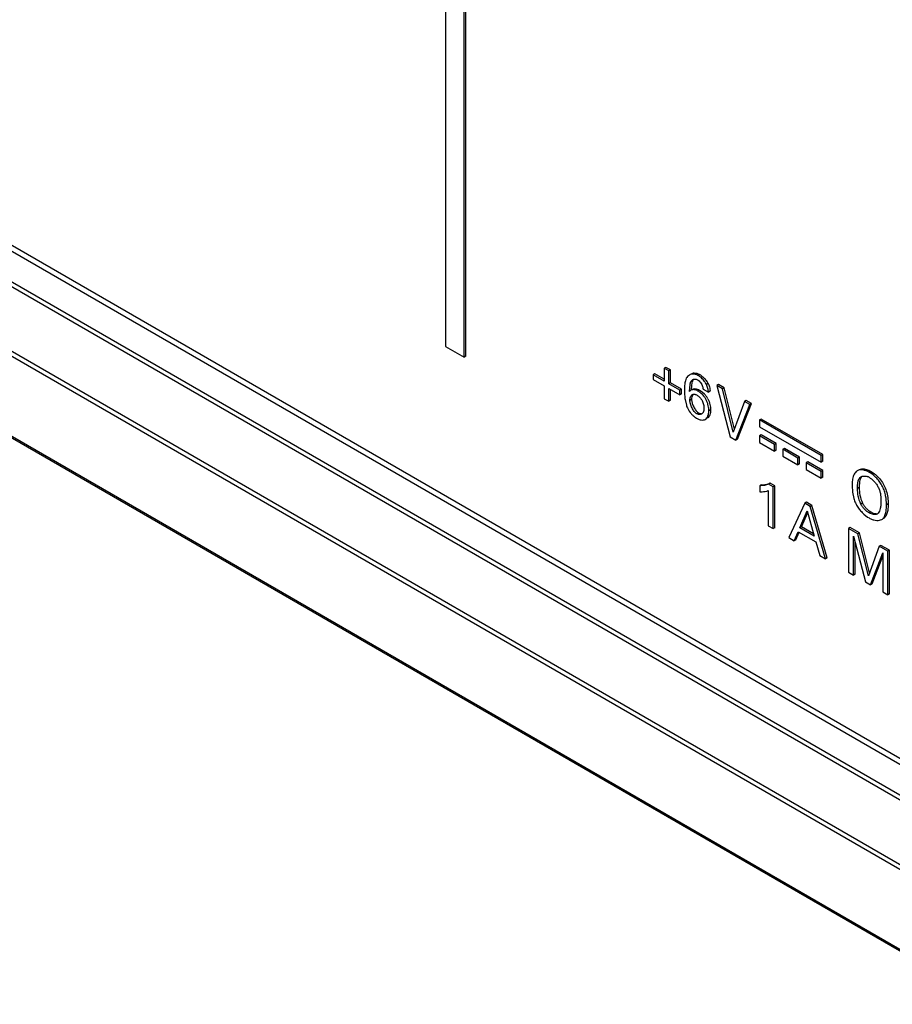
# Model space of a CAD drawing. Header units: inches. Extents: x 0 to 34, y 0 to 22.
# Tile 71 of 124: x 23.486 to 24.04, y 14.928 to 15.552. Entities that reach past the tile are written whole.
import ezdxf

# ---------------------------------------------------------------- set-up
doc = ezdxf.new("R2010")
doc.units = ezdxf.units.IN
doc.header["$LTSCALE"] = 1.87
doc.header["$MEASUREMENT"] = 0
doc.layers.get('0').update_dxf_attribs({"linetype": 'CONTINUOUS'})

msp = doc.modelspace()

# ---------------------------------------------------------------- linework, layer by layer
at = {"color": 7, "linetype": 'CONTINUOUS'}
for p, q in [((26.88016, 13.44263), (22.14961, 16.17399)), ((26.88578, 13.44319), (22.15524, 16.17455)), ((22.13297, 16.16438), (26.86352, 13.43302)), ((22.1311, 16.1624), (26.86164, 13.43105)), ((26.84305, 13.39751), (22.1125, 16.12887)), ((26.84382, 13.40018), (22.11328, 16.13154)), ((22.03903, 16.12076), (26.91807, 13.30367)), ((22.03965, 16.11943), (26.91869, 13.30234)), ((23.75669, 15.82021), (23.75669, 15.34479)), ((23.76953, 15.3386), (23.76953, 15.81402)), ((23.76847, 15.33798), (23.76847, 15.81341)), ((23.75669, 15.34479), (23.76847, 15.33798)), ((23.76953, 15.3386), (23.76847, 15.33798)), ((23.88956, 15.32749), (23.8885, 15.32687)), ((23.8885, 15.32687), (23.8885, 15.32393)), ((23.89556, 15.32279), (23.8885, 15.32687)), ((23.89556, 15.32402), (23.88956, 15.32749)), ((23.89662, 15.33156), (23.89556, 15.33095)), ((23.89556, 15.33095), (23.89556, 15.32279)), ((23.89834, 15.32934), (23.89556, 15.33095)), ((23.8994, 15.32996), (23.89662, 15.33156)), ((23.8994, 15.32996), (23.89834, 15.32934)), ((23.89834, 15.32119), (23.89834, 15.32934)), ((23.8994, 15.3218), (23.8994, 15.32996)), ((23.91183, 15.32688), (23.91145, 15.32666)), ((23.91786, 15.32707), (23.9168, 15.32645)), ((23.8885, 15.32393), (23.89556, 15.31985)), ((23.8994, 15.3218), (23.89834, 15.32119)), ((23.90541, 15.31711), (23.89834, 15.32119)), ((23.90647, 15.31772), (23.8994, 15.3218)), ((23.90952, 15.32463), (23.90913, 15.32377)), ((23.91157, 15.31627), (23.91187, 15.32068)), ((23.91282, 15.32049), (23.91275, 15.31965)), ((23.91386, 15.32368), (23.91355, 15.32321)), ((23.91576, 15.32405), (23.9162, 15.3239)), ((23.9162, 15.3239), (23.91664, 15.32368)), ((23.91664, 15.32368), (23.91714, 15.32335)), ((23.91714, 15.32335), (23.91761, 15.32296)), ((23.92337, 15.32136), (23.92231, 15.32075)), ((23.92989, 15.32073), (23.92883, 15.32012)), ((23.93357, 15.31861), (23.92989, 15.32073)), ((23.89556, 15.31985), (23.89556, 15.31169)), ((23.89834, 15.31009), (23.89834, 15.31824)), ((23.89834, 15.31824), (23.90541, 15.31416)), ((23.8994, 15.3107), (23.8994, 15.31763)), ((23.90647, 15.31772), (23.90541, 15.31711)), ((23.90541, 15.31416), (23.90541, 15.31711)), ((23.90647, 15.31478), (23.90541, 15.31416)), ((23.90647, 15.31478), (23.90647, 15.31772)), ((23.90834, 15.31505), (23.90851, 15.31246)), ((23.91194, 15.31667), (23.91157, 15.31627)), ((23.91246, 15.31708), (23.91194, 15.31667)), ((23.91303, 15.3174), (23.91246, 15.31708)), ((23.91275, 15.31965), (23.91266, 15.31769)), ((23.9157, 15.318), (23.91716, 15.31757)), ((23.91796, 15.31717), (23.9169, 15.31656)), ((23.91716, 15.31757), (23.91796, 15.31717)), ((23.91796, 15.31717), (23.91955, 15.31606)), ((23.91955, 15.31606), (23.92096, 15.31473)), ((23.92009, 15.3183), (23.92012, 15.31773)), ((23.92012, 15.31773), (23.92354, 15.31576)), ((23.9246, 15.31637), (23.92354, 15.31576)), ((23.92883, 15.32012), (23.93735, 15.28756)), ((23.93251, 15.318), (23.92883, 15.32012)), ((23.93357, 15.31861), (23.93251, 15.318)), ((23.93931, 15.29045), (23.93251, 15.318)), ((23.94004, 15.29243), (23.93357, 15.31861)), ((23.89556, 15.31169), (23.89834, 15.31009)), ((23.8994, 15.3107), (23.89834, 15.31009)), ((23.90868, 15.31119), (23.90954, 15.30758)), ((23.91286, 15.31124), (23.9118, 15.31062)), ((23.91312, 15.31305), (23.91289, 15.3119)), ((23.91355, 15.31399), (23.91312, 15.31305)), ((23.91588, 15.31418), (23.91638, 15.31391)), ((23.91638, 15.31391), (23.91685, 15.31361)), ((23.91685, 15.31361), (23.91731, 15.31324)), ((23.94647, 15.30994), (23.93931, 15.29045)), ((23.941, 15.28546), (23.94982, 15.308)), ((23.94206, 15.28607), (23.95088, 15.30862)), ((23.94753, 15.31055), (23.94647, 15.30994)), ((23.94982, 15.308), (23.94647, 15.30994)), ((23.95088, 15.30862), (23.94753, 15.31055)), ((23.95088, 15.30862), (23.94982, 15.308)), ((23.91727, 15.30272), (23.91621, 15.3021)), ((23.91687, 15.30298), (23.91727, 15.30272)), ((23.91926, 15.30195), (23.91842, 15.30165)), ((23.92065, 15.30555), (23.92059, 15.30435)), ((23.9249, 15.30467), (23.92384, 15.30406)), ((23.91533, 15.29975), (23.91608, 15.29927)), ((23.95706, 15.29881), (23.956, 15.29819)), ((23.956, 15.29819), (23.956, 15.29394)), ((23.99512, 15.27561), (23.956, 15.29819)), ((23.99618, 15.27622), (23.95706, 15.29881)), ((23.956, 15.29394), (23.99512, 15.27136)), ((23.93735, 15.28756), (23.941, 15.28546)), ((23.94206, 15.28607), (23.941, 15.28546)), ((23.95706, 15.28872), (23.956, 15.28811)), ((23.956, 15.28811), (23.956, 15.28386)), ((23.96554, 15.2826), (23.956, 15.28811)), ((23.956, 15.28386), (23.96554, 15.27835)), ((23.9666, 15.28322), (23.95706, 15.28872)), ((23.9666, 15.28322), (23.96554, 15.2826)), ((23.9666, 15.27896), (23.9666, 15.28322)), ((23.96554, 15.27835), (23.96554, 15.2826)), ((23.9666, 15.27896), (23.96554, 15.27835)), ((23.97183, 15.28019), (23.97077, 15.27958)), ((23.97077, 15.27958), (23.97077, 15.27533)), ((23.98033, 15.27406), (23.97077, 15.27958)), ((23.98139, 15.27468), (23.97183, 15.28019)), ((23.97077, 15.27533), (23.98033, 15.26981)), ((23.98139, 15.27468), (23.98033, 15.27406)), ((23.98033, 15.26981), (23.98033, 15.27406)), ((23.98139, 15.27042), (23.98139, 15.27468)), ((23.98662, 15.27165), (23.98556, 15.27104)), ((23.98556, 15.27104), (23.98556, 15.26679)), ((23.99512, 15.26553), (23.98556, 15.27104)), ((23.99618, 15.26614), (23.98662, 15.27165)), ((23.99618, 15.27622), (23.99512, 15.27561)), ((23.99512, 15.27136), (23.99512, 15.27561)), ((23.99618, 15.27197), (23.99512, 15.27136)), ((23.99618, 15.27197), (23.99618, 15.27622)), ((23.98139, 15.27042), (23.98033, 15.26981)), ((23.98556, 15.26679), (23.99512, 15.26127)), ((23.99618, 15.26614), (23.99512, 15.26553)), ((23.99512, 15.26127), (23.99512, 15.26553)), ((23.99618, 15.26189), (23.99618, 15.26614)), ((24.01802, 15.26595), (24.01777, 15.26579)), ((24.02682, 15.2655), (24.02576, 15.26489)), ((24.02682, 15.2655), (24.02899, 15.26401)), ((23.96281, 15.25806), (23.96175, 15.25744)), ((23.96576, 15.25635), (23.96281, 15.25806)), ((23.99618, 15.26189), (23.99512, 15.26127)), ((24.01613, 15.26392), (24.0157, 15.26301)), ((24.01947, 15.25923), (24.01922, 15.25538)), ((23.95724, 15.2571), (23.95618, 15.25649)), ((23.95618, 15.25649), (23.95618, 15.25266)), ((23.95724, 15.2571), (23.95927, 15.25723)), ((23.96152, 15.25341), (23.96152, 15.23108)), ((23.9647, 15.25574), (23.96175, 15.25744)), ((23.96576, 15.25635), (23.9647, 15.25574)), ((23.9647, 15.22925), (23.9647, 15.25574)), ((23.96576, 15.22986), (23.96576, 15.25635)), ((24.01468, 15.25654), (24.01493, 15.25238)), ((24.01493, 15.25238), (24.01576, 15.24845)), ((24.01922, 15.25538), (24.01816, 15.25476)), ((23.98572, 15.24598), (23.98466, 15.24537)), ((23.98926, 15.24393), (23.98572, 15.24598)), ((23.98466, 15.24537), (23.97457, 15.22355)), ((23.98164, 15.22977), (23.98628, 15.24064)), ((23.9827, 15.23038), (23.98659, 15.2395)), ((23.9882, 15.24332), (23.98466, 15.24537)), ((23.98628, 15.24064), (23.99069, 15.22454)), ((23.98926, 15.24393), (23.9882, 15.24332)), ((23.99788, 15.21009), (23.9882, 15.24332)), ((23.99894, 15.2107), (23.98926, 15.24393)), ((24.02134, 15.24542), (24.02028, 15.24481)), ((24.02665, 15.23983), (24.02559, 15.23922)), ((24.02665, 15.23983), (24.02815, 15.23913)), ((24.03763, 15.24498), (24.03656, 15.24437)), ((24.02216, 15.23851), (24.02456, 15.2366)), ((24.02456, 15.2366), (24.02549, 15.23602)), ((24.03089, 15.23868), (24.03061, 15.23849)), ((24.03124, 15.23902), (24.03089, 15.23868)), ((23.96152, 15.23108), (23.9647, 15.22925)), ((23.96576, 15.22986), (23.9647, 15.22925)), ((23.97799, 15.22157), (23.98058, 15.22728)), ((23.97905, 15.22219), (23.98123, 15.22698)), ((23.98058, 15.22728), (23.99168, 15.22086)), ((23.9827, 15.23038), (23.98164, 15.22977)), ((23.99069, 15.22454), (23.98164, 15.22977)), ((23.99029, 15.226), (23.9827, 15.23038)), ((24.01346, 15.22996), (24.0124, 15.22935)), ((24.0124, 15.22935), (24.0124, 15.20171)), ((24.01826, 15.22596), (24.0124, 15.22935)), ((24.01932, 15.22658), (24.01346, 15.22996)), ((23.97457, 15.22355), (23.97799, 15.22157)), ((23.97905, 15.22219), (23.97799, 15.22157)), ((23.99168, 15.22086), (23.99427, 15.21217)), ((24.01561, 15.19985), (24.01561, 15.22458)), ((24.01561, 15.22458), (24.02317, 15.19549)), ((24.01932, 15.22658), (24.01826, 15.22596)), ((24.02503, 15.19928), (24.01826, 15.22596)), ((24.02575, 15.20123), (24.01932, 15.22658)), ((24.01667, 15.20047), (24.01667, 15.2205)), ((24.03196, 15.21806), (24.02503, 15.19928)), ((24.03302, 15.21867), (24.03196, 15.21806)), ((24.03743, 15.2149), (24.03196, 15.21806)), ((24.03849, 15.21551), (24.03302, 15.21867)), ((24.03849, 15.21551), (24.03743, 15.2149)), ((24.03743, 15.18726), (24.03743, 15.2149)), ((24.03849, 15.18787), (24.03849, 15.21551)), ((23.99427, 15.21217), (23.99788, 15.21009)), ((23.99894, 15.2107), (23.99788, 15.21009)), ((24.02632, 15.19367), (24.03418, 15.21402)), ((24.02738, 15.19428), (24.03418, 15.21188)), ((24.03418, 15.21402), (24.03418, 15.18913)), ((24.0124, 15.20171), (24.01561, 15.19985)), ((24.01667, 15.20047), (24.01561, 15.19985)), ((24.02317, 15.19549), (24.02632, 15.19367)), ((24.02738, 15.19428), (24.02632, 15.19367)), ((24.03418, 15.18913), (24.03743, 15.18726)), ((24.03849, 15.18787), (24.03743, 15.18726))]:
    msp.add_line(p, q, dxfattribs=at)
for centre, radius, start, end in [((23.91489, 15.32315), 0.00476, 95.96927, 120.0108), ((23.91095, 15.31507), 0.01384, 52.42332, 60.03462), ((23.91087, 15.31453), 0.01424, 28.65503, 32.01861), ((23.91485, 15.31695), 0.0096, 24.05873, 27.34404), ((23.98501, 15.31672), 0.07669, 179.24926, 179.69393), ((24.04134, 15.31644), 0.13302, 179.70137, 180.02159), ((23.95216, 15.31638), 0.04385, 179.98384, 181.72873), ((23.91002, 15.30457), 0.01493, 35.34755, 42.88602), ((23.91167, 15.31597), 0.01293, 1.77957, 4.42482), ((23.93608, 15.31548), 0.02773, 186.24128, 188.89104), ((23.91936, 15.31124), 0.0065, 174.15723, 180.0317), ((23.91087, 15.30518), 0.01388, 31.29954, 35.31226), ((23.91117, 15.30537), 0.01353, 27.12408, 31.25572), ((23.92828, 15.31378), 0.01974, 198.29838, 201.71292), ((23.92736, 15.31342), 0.01875, 201.73043, 205.26073), ((23.91805, 15.30405), 0.00243, 300.00066, 310.70698), ((24.02192, 15.25512), 0.00759, 65.68125, 71.95802), ((24.02165, 15.2545), 0.00827, 59.94767, 65.73731), ((24.03798, 15.25607), 0.02362, 214.20795, 217.4401), ((24.03883, 15.25672), 0.02469, 217.43359, 220.73973), ((24.03892, 15.25679), 0.0248, 220.72442, 227.49342), ((24.03232, 15.24785), 0.01366, 239.98424, 245.33949)]:
    msp.add_arc(centre, radius, start, end, dxfattribs=at)
for points, knots in [([(23.9168, 15.32645), (23.91635, 15.32672), (23.91542, 15.32713), (23.91398, 15.32736), (23.91263, 15.32721), (23.91182, 15.32687), (23.91145, 15.32666)], [0, 0, 0, 0, 0.28186, 0.535312, 0.771567, 1, 1, 1, 1]), ([(23.91439, 15.32788), (23.91496, 15.32794), (23.91618, 15.32786), (23.91731, 15.32739), (23.91786, 15.32707)], [0, 0, 0, 0, 0.469766, 1, 1, 1, 1]), ([(23.90913, 15.32377), (23.90879, 15.32286), (23.90841, 15.32083), (23.90834, 15.31879), (23.90832, 15.31773)], [0, 0, 0, 0, 0.476029, 1, 1, 1, 1]), ([(23.91145, 15.32666), (23.91105, 15.32643), (23.9103, 15.32583), (23.90974, 15.32505), (23.90952, 15.32463)], [0, 0, 0, 0, 0.493193, 1, 1, 1, 1]), ([(23.91187, 15.32068), (23.91193, 15.32101), (23.91207, 15.32165), (23.91242, 15.32253), (23.91292, 15.32327), (23.91337, 15.32364), (23.91362, 15.32378)], [0, 0, 0, 0, 0.275355, 0.530052, 0.767923, 1, 1, 1, 1]), ([(23.91355, 15.32321), (23.91333, 15.32282), (23.91302, 15.32191), (23.91288, 15.32098), (23.91282, 15.32049)], [0, 0, 0, 0, 0.473731, 1, 1, 1, 1]), ([(23.91362, 15.32378), (23.91393, 15.32396), (23.91464, 15.32421), (23.9154, 15.32415), (23.91576, 15.32405)], [0, 0, 0, 0, 0.480948, 1, 1, 1, 1]), ([(23.92231, 15.32075), (23.92197, 15.32138), (23.92129, 15.32242), (23.92017, 15.32377), (23.91909, 15.32484), (23.91797, 15.32573), (23.91719, 15.32623), (23.9168, 15.32645)], [0, 0, 0, 0, 0.266758, 0.46437, 0.654427, 0.832657, 1, 1, 1, 1]), ([(23.91761, 15.32296), (23.91795, 15.32265), (23.91859, 15.32196), (23.91938, 15.32081), (23.91992, 15.31957), (23.92006, 15.31871), (23.92009, 15.3183)], [0, 0, 0, 0, 0.256352, 0.520114, 0.770822, 1, 1, 1, 1]), ([(23.91939, 15.32604), (23.92007, 15.32552), (23.92138, 15.32429), (23.92246, 15.32286), (23.92295, 15.32208)], [0, 0, 0, 0, 0.484036, 1, 1, 1, 1]), ([(23.92354, 15.31576), (23.92351, 15.31658), (23.92329, 15.3183), (23.92272, 15.31995), (23.92231, 15.32075)], [0, 0, 0, 0, 0.479132, 1, 1, 1, 1]), ([(23.92361, 15.32087), (23.92375, 15.32055), (23.92423, 15.31929), (23.92449, 15.31795), (23.92456, 15.31696)], [0, 0, 0, 0, 0.260711, 1, 1, 1, 1]), ([(23.9118, 15.31062), (23.9118, 15.31102), (23.91186, 15.31178), (23.91217, 15.31284), (23.91266, 15.31372), (23.91314, 15.31417), (23.9134, 15.31432)], [0, 0, 0, 0, 0.281456, 0.544646, 0.78367, 1, 1, 1, 1]), ([(23.9169, 15.31656), (23.91652, 15.31678), (23.91575, 15.31714), (23.91456, 15.31744), (23.91344, 15.31746), (23.91275, 15.31724), (23.91246, 15.31708)], [0, 0, 0, 0, 0.285177, 0.547784, 0.784691, 1, 1, 1, 1]), ([(23.9134, 15.31432), (23.91356, 15.31441), (23.91394, 15.31456), (23.91456, 15.3146), (23.91522, 15.31446), (23.91566, 15.31428), (23.91588, 15.31418)], [0, 0, 0, 0, 0.222947, 0.45644, 0.715126, 1, 1, 1, 1]), ([(23.91353, 15.31769), (23.91383, 15.31786), (23.91456, 15.31809), (23.91531, 15.31806), (23.9157, 15.318)], [0, 0, 0, 0, 0.474521, 1, 1, 1, 1]), ([(23.92053, 15.31339), (23.92, 15.31405), (23.91887, 15.31521), (23.91757, 15.31618), (23.9169, 15.31656)], [0, 0, 0, 0, 0.524966, 1, 1, 1, 1]), ([(23.91621, 15.3021), (23.91591, 15.30228), (23.91531, 15.30275), (23.91452, 15.30363), (23.91379, 15.30469), (23.91292, 15.30625), (23.91226, 15.30789), (23.91188, 15.30951), (23.9118, 15.31027), (23.9118, 15.31062)], [0, 0, 0, 0, 0.106542, 0.22731, 0.358964, 0.496733, 0.768602, 0.89192, 1, 1, 1, 1]), ([(23.91286, 15.31124), (23.91286, 15.31093), (23.91292, 15.31027), (23.91322, 15.30888), (23.9136, 15.30782), (23.91392, 15.30711)], [0, 0, 0, 0, 0.215901, 0.459636, 1, 1, 1, 1]), ([(23.91731, 15.31324), (23.91774, 15.31287), (23.91854, 15.31202), (23.9192, 15.31105), (23.91949, 15.31053)], [0, 0, 0, 0, 0.488277, 1, 1, 1, 1]), ([(23.91949, 15.31053), (23.91972, 15.31012), (23.92011, 15.30929), (23.92057, 15.30762), (23.92065, 15.30636), (23.92065, 15.30555)], [0, 0, 0, 0, 0.272874, 0.529316, 1, 1, 1, 1]), ([(23.92384, 15.30406), (23.92384, 15.30482), (23.92371, 15.30621), (23.92326, 15.30821), (23.92261, 15.31004), (23.92172, 15.3118), (23.92095, 15.31288), (23.92053, 15.31339)], [0, 0, 0, 0, 0.227332, 0.413348, 0.606831, 0.803517, 1, 1, 1, 1]), ([(23.92321, 15.31154), (23.92378, 15.31043), (23.9244, 15.30868), (23.92482, 15.30634), (23.9249, 15.30521), (23.9249, 15.30467)], [0, 0, 0, 0, 0.524775, 0.771966, 1, 1, 1, 1]), ([(23.91041, 15.30542), (23.91097, 15.30425), (23.91209, 15.30264), (23.91388, 15.30085), (23.91484, 15.30008), (23.91533, 15.29975)], [0, 0, 0, 0, 0.513417, 0.764992, 1, 1, 1, 1]), ([(23.91392, 15.30711), (23.91429, 15.30628), (23.91493, 15.30511), (23.91599, 15.30376), (23.91657, 15.30321), (23.91687, 15.30298)], [0, 0, 0, 0, 0.532807, 0.779057, 1, 1, 1, 1]), ([(23.91842, 15.30165), (23.91807, 15.30159), (23.91729, 15.30161), (23.91656, 15.3019), (23.91621, 15.3021)], [0, 0, 0, 0, 0.470136, 1, 1, 1, 1]), ([(23.91727, 15.30272), (23.91754, 15.30256), (23.91807, 15.30233), (23.91866, 15.30223), (23.91893, 15.30222)], [0, 0, 0, 0, 0.523969, 1, 1, 1, 1]), ([(23.92059, 15.30435), (23.92057, 15.30413), (23.9205, 15.30371), (23.92032, 15.30312), (23.92003, 15.30261), (23.91977, 15.30234), (23.91963, 15.30222)], [0, 0, 0, 0, 0.273682, 0.529275, 0.769213, 1, 1, 1, 1]), ([(23.92157, 15.29857), (23.92195, 15.29879), (23.92265, 15.29945), (23.92334, 15.30077), (23.92375, 15.30234), (23.92384, 15.30347), (23.92384, 15.30406)], [0, 0, 0, 0, 0.21512, 0.451621, 0.714681, 1, 1, 1, 1]), ([(23.9249, 15.30467), (23.9249, 15.30412), (23.92482, 15.30306), (23.92447, 15.30157), (23.92386, 15.3003), (23.92326, 15.29963), (23.92292, 15.29938)], [0, 0, 0, 0, 0.282756, 0.545377, 0.783596, 1, 1, 1, 1]), ([(23.91608, 15.29927), (23.91655, 15.299), (23.91751, 15.29854), (23.91897, 15.29814), (23.92036, 15.2981), (23.92121, 15.29837), (23.92157, 15.29857)], [0, 0, 0, 0, 0.285856, 0.548219, 0.784216, 1, 1, 1, 1]), ([(24.01777, 15.26579), (24.01743, 15.26556), (24.0168, 15.26499), (24.01634, 15.26429), (24.01613, 15.26392)], [0, 0, 0, 0, 0.484547, 1, 1, 1, 1]), ([(24.02576, 15.26489), (24.02508, 15.26528), (24.02373, 15.26594), (24.02167, 15.26655), (24.01971, 15.26664), (24.01853, 15.26624), (24.01803, 15.26595)], [0, 0, 0, 0, 0.288567, 0.552111, 0.786331, 1, 1, 1, 1]), ([(24.01909, 15.26656), (24.01936, 15.26672), (24.01997, 15.26699), (24.02061, 15.26712), (24.02094, 15.26716)], [0, 0, 0, 0, 0.492026, 1, 1, 1, 1]), ([(24.02094, 15.26716), (24.02189, 15.26726), (24.02341, 15.26702), (24.02533, 15.26629), (24.02632, 15.26578), (24.02682, 15.2655)], [0, 0, 0, 0, 0.461843, 0.723174, 1, 1, 1, 1]), ([(24.03656, 15.24437), (24.03656, 15.24627), (24.03629, 15.24921), (24.0353, 15.25308), (24.03411, 15.25602), (24.03243, 15.25877), (24.0304, 15.26122), (24.02818, 15.26329), (24.02657, 15.26442), (24.02576, 15.26489)], [0, 0, 0, 0, 0.23492, 0.362099, 0.492585, 0.625443, 0.757839, 0.884588, 1, 1, 1, 1]), ([(23.95927, 15.25723), (23.95958, 15.25726), (23.96078, 15.25742), (23.96197, 15.25772), (23.96281, 15.25806)], [0, 0, 0, 0, 0.25579, 1, 1, 1, 1]), ([(24.0157, 15.26301), (24.01531, 15.26203), (24.01481, 15.25988), (24.01468, 15.25769), (24.01468, 15.25654)], [0, 0, 0, 0, 0.477856, 1, 1, 1, 1]), ([(24.01816, 15.25476), (24.01816, 15.25553), (24.01819, 15.25701), (24.0184, 15.25883), (24.01877, 15.26014), (24.01916, 15.26098), (24.01968, 15.26168), (24.02013, 15.26202), (24.02036, 15.26216)], [0, 0, 0, 0, 0.28495, 0.554805, 0.677883, 0.791601, 0.897456, 1, 1, 1, 1]), ([(24.02092, 15.26241), (24.02072, 15.26224), (24.02026, 15.2617), (24.01976, 15.26061), (24.01955, 15.25971), (24.01947, 15.25923)], [0, 0, 0, 0, 0.225456, 0.591235, 1, 1, 1, 1]), ([(24.02036, 15.26216), (24.02063, 15.26231), (24.02122, 15.26255), (24.02219, 15.26269), (24.02322, 15.26262), (24.02392, 15.26245), (24.02427, 15.26234)], [0, 0, 0, 0, 0.227389, 0.467509, 0.724606, 1, 1, 1, 1]), ([(24.02579, 15.26165), (24.02639, 15.26131), (24.02757, 15.26043), (24.02916, 15.25881), (24.03059, 15.25691), (24.03172, 15.25484), (24.03245, 15.25268), (24.03298, 15.24988), (24.03305, 15.24779), (24.03305, 15.24644)], [0, 0, 0, 0, 0.117368, 0.248165, 0.384571, 0.51877, 0.646677, 0.769642, 1, 1, 1, 1]), ([(24.02899, 15.26401), (24.02933, 15.26374), (24.03069, 15.26259), (24.03192, 15.26128), (24.03277, 15.26022)], [0, 0, 0, 0, 0.24073, 1, 1, 1, 1]), ([(24.03277, 15.26022), (24.03359, 15.25918), (24.03505, 15.25696), (24.03604, 15.2545), (24.03642, 15.25326)], [0, 0, 0, 0, 0.504941, 1, 1, 1, 1]), ([(23.96175, 15.25744), (23.96089, 15.2571), (23.95904, 15.25664), (23.95715, 15.25651), (23.95618, 15.25649)], [0, 0, 0, 0, 0.489262, 1, 1, 1, 1]), ([(23.95618, 15.25266), (23.95665, 15.25264), (23.95845, 15.25264), (23.96028, 15.25292), (23.96152, 15.25341)], [0, 0, 0, 0, 0.26033, 1, 1, 1, 1]), ([(24.02028, 15.24481), (24.01949, 15.24641), (24.01845, 15.24971), (24.01816, 15.25313), (24.01816, 15.25476)], [0, 0, 0, 0, 0.522399, 1, 1, 1, 1]), ([(24.01922, 15.25538), (24.01922, 15.25374), (24.01951, 15.25032), (24.02055, 15.24702), (24.02134, 15.24542)], [0, 0, 0, 0, 0.477601, 1, 1, 1, 1]), ([(24.03642, 15.25326), (24.03685, 15.25187), (24.03744, 15.24912), (24.03763, 15.24632), (24.03763, 15.24498)], [0, 0, 0, 0, 0.521003, 1, 1, 1, 1]), ([(24.01576, 15.24845), (24.01605, 15.24746), (24.01679, 15.24549), (24.01785, 15.24367), (24.01845, 15.24279)], [0, 0, 0, 0, 0.492017, 1, 1, 1, 1]), ([(24.03305, 15.24644), (24.03305, 15.24569), (24.03299, 15.24423), (24.03279, 15.24277), (24.03263, 15.24207)], [0, 0, 0, 0, 0.509237, 1, 1, 1, 1]), ([(24.02559, 15.23922), (24.02508, 15.23952), (24.02405, 15.24023), (24.02262, 15.24151), (24.02131, 15.24304), (24.02059, 15.2442), (24.02028, 15.24481)], [0, 0, 0, 0, 0.227653, 0.477949, 0.738825, 1, 1, 1, 1]), ([(24.02134, 15.24542), (24.02165, 15.24481), (24.02237, 15.24365), (24.02368, 15.24213), (24.02511, 15.24084), (24.02614, 15.24013), (24.02665, 15.23983)], [0, 0, 0, 0, 0.261175, 0.522051, 0.772347, 1, 1, 1, 1]), ([(24.03263, 15.24207), (24.0325, 15.24149), (24.03218, 15.24041), (24.0316, 15.23941), (24.03124, 15.23902)], [0, 0, 0, 0, 0.529801, 1, 1, 1, 1]), ([(24.03353, 15.23509), (24.03383, 15.23526), (24.0344, 15.2357), (24.03508, 15.23657), (24.03561, 15.23761), (24.03614, 15.23924), (24.0365, 15.24152), (24.03656, 15.2434), (24.03656, 15.24437)], [0, 0, 0, 0, 0.102857, 0.209358, 0.323334, 0.446056, 0.714387, 1, 1, 1, 1]), ([(24.03763, 15.24498), (24.03763, 15.24401), (24.03756, 15.24213), (24.0372, 15.23986), (24.03667, 15.23823), (24.03614, 15.23718), (24.03546, 15.23631), (24.03489, 15.23588), (24.03459, 15.2357)], [0, 0, 0, 0, 0.285613, 0.553944, 0.676666, 0.790642, 0.897143, 1, 1, 1, 1]), ([(24.03061, 15.23849), (24.03029, 15.23831), (24.0295, 15.23808), (24.02824, 15.23816), (24.0269, 15.23855), (24.02602, 15.23897), (24.02559, 15.23922)], [0, 0, 0, 0, 0.212146, 0.44968, 0.714955, 1, 1, 1, 1]), ([(24.02662, 15.23544), (24.02723, 15.23516), (24.02845, 15.23471), (24.0303, 15.23438), (24.03202, 15.23446), (24.03308, 15.23483), (24.03353, 15.23509)], [0, 0, 0, 0, 0.281669, 0.542227, 0.780201, 1, 1, 1, 1]), ([(24.02815, 15.23913), (24.02865, 15.23895), (24.02961, 15.2387), (24.03062, 15.23873), (24.03107, 15.23886)], [0, 0, 0, 0, 0.533337, 1, 1, 1, 1])]:
    msp.add_open_spline(points, degree=3, knots=knots, dxfattribs=at)

doc.saveas('drawing.dxf')
